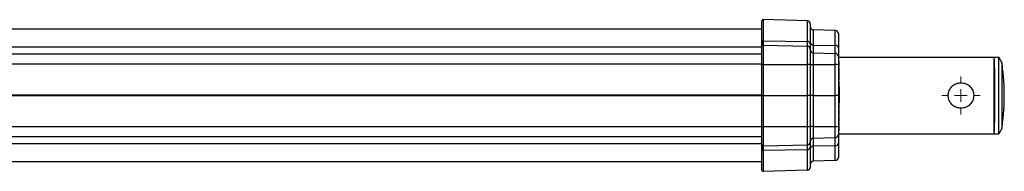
# Model space of a CAD drawing. Header units: millimetres. Extents: x 5 to 597, y 5 to 415.
# Tile 117 of 136: x 368 to 445, y 254 to 266. Entities that reach past the tile are written whole.
import ezdxf

# ---------------------------------------------------------------- set-up
doc = ezdxf.new("R2010")
doc.units = ezdxf.units.MM

# ---------------------------------------------------------------- blocks, each defined once
blk = doc.blocks.new('SW_CENTERMARKSYMBOL_4')
at = {"color": 0, "linetype": 'Continuous', "lineweight": 18}
for p, q in [((0, 1), (0, 1.5)), ((-1, 0), (-1.5, 0)), ((0, 0), (-0.5, 0)), ((0, 0), (0, 0.5)), ((0, 0), (0, -0.5)), ((0, 0), (0.5, 0)), ((1, 0), (1.5, 0)), ((0, -1), (0, -1.5))]:
    blk.add_line(p, q, dxfattribs=at)

msp = doc.modelspace()

# ---------------------------------------------------------------- linework, layer by layer
at = {"color": 7, "linetype": 'Continuous', "lineweight": 25}
for p, q in [((425.781, 264.5873), (425.781, 266.2135)), ((425.8836, 266.3135), (425.8836, 264.6595)), ((429.3472, 266.2228), (425.8836, 266.3135)), ((429.3472, 264.594), (429.3472, 266.2228)), ((425.781, 265.559), (348.781, 265.559)), ((429.581, 265.9829), (429.581, 264.4207)), ((429.8147, 265.5105), (429.8147, 264.32)), ((431.5375, 265.4654), (429.8147, 265.5105)), ((431.5375, 264.2853), (431.5375, 265.4654)), ((425.881, 264.3135), (425.881, 264.6595)), ((425.8836, 264.6595), (425.8836, 264.3135)), ((425.8836, 264.6595), (429.3472, 264.594)), ((431.781, 265.2155), (431.781, 264.0932)), ((425.781, 264.2135), (425.781, 264.5873)), ((425.781, 262.7971), (425.781, 264.2135)), ((425.8836, 264.3135), (425.8836, 262.7997)), ((425.8836, 264.3135), (429.3472, 264.2228)), ((429.3472, 264.2228), (429.3472, 264.594)), ((429.3472, 262.7974), (429.3472, 264.2228)), ((429.581, 264.4207), (429.581, 263.9829)), ((429.581, 263.9829), (429.581, 262.7911)), ((429.8147, 264.32), (429.8147, 263.7105)), ((429.8147, 264.32), (431.5375, 264.2853)), ((431.5375, 263.6654), (431.5375, 264.2853)), ((431.781, 264.0932), (431.781, 263.4228)), ((425.781, 263.609), (348.781, 263.609)), ((429.8147, 263.7105), (429.8147, 262.784)), ((429.8147, 263.7105), (431.5375, 263.6654)), ((431.5375, 262.7828), (431.5375, 263.6654)), ((431.781, 263.4228), (431.781, 263.4155)), ((431.781, 263.4155), (431.781, 262.7762)), ((431.781, 263.359), (443.981, 263.359)), ((443.981, 263.359), (444.35, 263.359)), ((443.981, 257.359), (443.981, 263.359)), ((444.35, 257.359), (444.35, 263.359)), ((444.581, 262.959), (444.35, 263.359)), ((425.781, 260.359), (425.781, 262.7971)), ((425.881, 262.7997), (425.881, 260.359)), ((425.8836, 262.7997), (425.881, 262.7997)), ((425.8836, 262.7997), (425.8836, 260.359)), ((425.8836, 262.7997), (429.3472, 262.7974)), ((429.3472, 260.359), (429.3472, 262.7974)), ((429.581, 262.7911), (429.581, 260.359)), ((429.8147, 262.784), (429.8147, 260.359)), ((429.8147, 262.784), (431.5375, 262.7828)), ((431.5375, 260.359), (431.5375, 262.7828)), ((431.841, 263.0419), (431.781, 263.0419)), ((431.841, 263.0374), (431.781, 263.0374)), ((431.841, 262.88), (431.781, 262.88)), ((431.781, 262.7762), (431.781, 260.359)), ((431.841, 262.7293), (431.781, 262.7293)), ((431.841, 262.6425), (431.781, 262.6425)), ((431.841, 262.547), (431.781, 262.547)), ((431.841, 262.3243), (431.781, 262.3243)), ((431.841, 262.6425), (431.841, 262.7293)), ((443.9955, 262.5304), (443.981, 262.5304)), ((443.9955, 260.8353), (443.9955, 262.5304)), ((444.581, 262.959), (444.581, 257.759)), ((431.841, 262.0956), (431.781, 262.0956)), ((431.841, 262.0261), (431.781, 262.0261)), ((431.841, 261.8251), (431.781, 261.8251)), ((431.841, 261.6875), (431.781, 261.6875)), ((431.841, 261.6007), (431.781, 261.6007)), ((431.841, 261.6007), (431.841, 261.6875)), ((444.6731, 262.2659), (444.674, 262.2559)), ((431.841, 261.5052), (431.781, 261.5052)), ((431.841, 261.2798), (431.781, 261.2798)), ((431.841, 261.1282), (431.781, 261.1282)), ((431.841, 261.0538), (431.781, 261.0538)), ((431.841, 261.1472), (431.841, 261.1445)), ((431.841, 261.0376), (431.841, 260.759)), ((443.9955, 260.8353), (443.9997, 260.8268)), ((425.781, 257.921), (425.781, 260.359)), ((425.881, 260.359), (425.881, 257.9184)), ((425.8836, 260.359), (425.8836, 257.9184)), ((425.8836, 260.359), (429.3472, 260.359)), ((429.3472, 257.9207), (429.3472, 260.359)), ((429.581, 260.359), (429.581, 257.927)), ((429.8147, 260.359), (429.8147, 257.9341)), ((429.8147, 260.359), (431.5375, 260.359)), ((431.5375, 257.9353), (431.5375, 260.359)), ((431.841, 260.759), (431.781, 260.759)), ((431.781, 260.359), (431.781, 257.9419)), ((431.841, 260.759), (431.841, 259.959)), ((431.841, 259.959), (431.781, 259.959)), ((431.841, 259.7593), (431.781, 259.7593)), ((431.841, 259.5296), (431.781, 259.5296)), ((431.841, 259.2938), (431.781, 259.2938)), ((431.841, 259.959), (431.841, 259.7943)), ((443.9997, 259.8913), (443.9955, 259.8828)), ((443.9955, 258.1877), (443.9955, 259.8828)), ((431.841, 259.2222), (431.781, 259.2222)), ((431.841, 259.1953), (431.781, 259.1953)), ((431.841, 259.0003), (431.781, 259.0003)), ((431.841, 258.8754), (431.781, 258.8754)), ((431.841, 258.8193), (431.781, 258.8193)), ((431.841, 258.8103), (431.781, 258.8103)), ((431.841, 258.7387), (431.781, 258.7387)), ((431.841, 258.5062), (431.781, 258.5062)), ((425.781, 256.5046), (425.781, 257.921)), ((425.881, 257.9184), (425.8836, 257.9184)), ((425.8836, 257.9184), (429.3472, 257.9207)), ((425.8836, 257.9184), (425.8836, 256.4046)), ((429.3472, 256.4953), (429.3472, 257.9207)), ((429.581, 257.927), (429.581, 256.7352)), ((429.8147, 257.9341), (431.5375, 257.9353)), ((429.8147, 257.9341), (429.8147, 257.0076)), ((431.5375, 257.0527), (431.5375, 257.9353)), ((431.841, 258.35), (431.781, 258.35)), ((431.841, 258.2732), (431.781, 258.2732)), ((431.841, 258.1747), (431.781, 258.1747)), ((431.841, 258.0852), (431.781, 258.0852)), ((431.841, 258.0135), (431.781, 258.0135)), ((431.841, 258.0046), (431.781, 258.0046)), ((431.781, 257.9419), (431.781, 257.3026)), ((431.841, 257.8039), (431.781, 257.8039)), ((431.841, 258.0852), (431.841, 258.1747)), ((443.9955, 258.1877), (443.981, 258.1877)), ((444.581, 257.759), (444.35, 257.359)), ((425.781, 257.109), (348.781, 257.109)), ((429.8147, 257.0076), (431.5375, 257.0527)), ((429.8147, 257.0076), (429.8147, 256.3981)), ((431.5375, 256.4327), (431.5375, 257.0527)), ((431.841, 257.5749), (431.781, 257.5749)), ((431.781, 257.359), (443.981, 257.359)), ((431.781, 257.3026), (431.781, 257.2953)), ((431.781, 257.2953), (431.781, 256.6249)), ((443.981, 257.359), (444.35, 257.359)), ((425.781, 256.1308), (425.781, 256.5046)), ((425.881, 256.0586), (425.881, 256.4046)), ((425.8836, 256.4046), (429.3472, 256.4953)), ((425.8836, 256.4046), (425.8836, 256.0586)), ((429.3472, 256.1241), (429.3472, 256.4953)), ((429.581, 256.7352), (429.581, 256.2974)), ((429.581, 256.2974), (429.581, 254.7352)), ((429.8147, 256.3981), (431.5375, 256.4327)), ((429.8147, 256.3981), (429.8147, 255.2076)), ((431.5375, 255.2527), (431.5375, 256.4327)), ((431.781, 256.6249), (431.781, 255.5026)), ((425.781, 254.5046), (425.781, 256.1308)), ((425.8836, 256.0586), (429.3472, 256.1241)), ((425.8836, 256.0586), (425.8836, 254.4046)), ((429.3472, 254.4953), (429.3472, 256.1241)), ((425.781, 255.159), (348.781, 255.159)), ((431.5375, 255.2527), (429.8147, 255.2076)), ((429.3472, 254.4953), (425.8836, 254.4046))]:
    msp.add_line(p, q, dxfattribs=at)
at = {"color": 8, "linetype": 'Continuous', "lineweight": 25}
for p, q in [((425.781, 264.1507), (348.781, 264.1507)), ((425.781, 262.83), (348.781, 262.83)), ((425.781, 260.3957), (348.781, 260.3957)), ((425.781, 260.3224), (348.781, 260.3224)), ((425.781, 257.8881), (348.781, 257.8881)), ((431.781, 257.2953), (431.7809, 257.298)), ((425.781, 256.5674), (348.781, 256.5674))]:
    msp.add_line(p, q, dxfattribs=at)
at = {"color": 7, "linetype": 'Continuous', "lineweight": 25}
for centre, radius, start, end in [((425.881, 266.2135), 0.1, 88.5, 180), ((429.341, 265.9829), 0.24, 0, 88.5), ((429.821, 265.7505), 0.24, 180, 268.5), ((431.531, 265.2155), 0.25, 0, 88.5), ((425.869, 264.5707), 0.0896, 82.327842, 169.347464), ((425.881, 264.5211), 0.1384, 88.916602, 90.000035), ((425.881, 264.2135), 0.1, 90, 180), ((425.881, 264.2135), 0.1, 88.5, 90), ((429.3714, 264.3823), 0.213, 10.372212, 96.522655), ((429.341, 263.9829), 0.24, 0, 88.5), ((429.7949, 264.5353), 0.2162, 188.186546, 275.245422), ((429.821, 263.9505), 0.24, 180, 268.5), ((431.5581, 264.0611), 0.2252, 8.186546, 95.245422), ((431.531, 263.4155), 0.25, 0, 88.5), ((425.856, 261.8427), 0.9573, 88.504613, 94.494359), ((429.4046, 260.5809), 2.2172, 85.438443, 91.483063), ((429.7573, 265.0004), 2.2172, 265.438443, 271.483063), ((431.5973, 260.474), 2.3096, 85.438443, 91.483063), ((427.781, 260.359), 17, 6.521927, 8.797411), ((427.781, 260.359), 17, 0, 3.664002), ((427.781, 260.359), 17, 356.335998, 0), ((425.856, 258.8754), 0.9573, 265.505641, 271.495387), ((429.4046, 260.1372), 2.2172, 268.516937, 274.561557), ((429.7573, 255.7177), 2.2172, 88.516937, 94.561557), ((431.5973, 260.2441), 2.3096, 268.516937, 274.561557), ((427.781, 260.359), 17, 351.202589, 353.478073), ((429.821, 256.7676), 0.24, 91.5, 180), ((431.531, 257.3026), 0.25, 271.5, 0), ((425.881, 256.5046), 0.1, 180, 270), ((425.881, 256.5046), 0.1, 270, 271.5), ((429.341, 256.7352), 0.24, 271.5, 0), ((429.3714, 256.3358), 0.213, 263.477345, 349.627788), ((429.7949, 256.1828), 0.2162, 84.754578, 171.813454), ((431.5581, 256.657), 0.2252, 264.754578, 351.813454), ((425.869, 256.1474), 0.0896, 190.652536, 277.672158), ((425.881, 256.197), 0.1384, 269.999965, 271.083398), ((431.531, 255.5026), 0.25, 271.5, 0), ((429.341, 254.7352), 0.24, 271.5, 0), ((429.821, 254.9676), 0.24, 91.5, 180), ((425.881, 254.5046), 0.1, 180, 271.5)]:
    msp.add_arc(centre, radius, start, end, dxfattribs=at)
for points in [[(443.9895, 263.1937), (443.9881, 263.2418), (443.9853, 263.338), (443.9824, 263.352), (443.981, 263.359)], [(425.881, 260.359), (425.8818, 260.359), (425.8827, 260.359), (425.8836, 260.359)], [(443.981, 257.359), (443.9824, 257.3661), (443.9853, 257.3801), (443.9881, 257.4763), (443.9895, 257.5243)]]:
    msp.add_open_spline(points, degree=3, dxfattribs=at)
for points, knots in [([(443.9895, 263.1937), (443.9908, 263.1377), (443.9932, 263.0289), (443.9958, 262.8333), (443.9977, 262.6634), (443.999, 262.5319), (444.0002, 262.3961), (444.0019, 262.1689), (444.0039, 261.8279), (444.0058, 261.3534), (444.0069, 260.8597), (444.0073, 260.359), (444.0069, 259.8584), (444.006, 259.4489), (444.0049, 259.131), (444.0039, 258.898), (444.0027, 258.6737), (444.0004, 258.3252), (443.9972, 257.9861), (443.9932, 257.6893), (443.9908, 257.5805), (443.9895, 257.5243)], [0, 0, 0, 0, 0.06147403, 0.11924764, 0.1467623, 0.17334986, 0.19901029, 0.22374356, 0.29493826, 0.36472412, 0.43310105, 0.50006897, 0.56703611, 0.63541278, 0.67016172, 0.705264, 0.74071963, 0.77652861, 0.88075179, 0.93852554, 1, 1, 1, 1]), ([(431.841, 262.88), (431.841, 262.8891), (431.841, 262.8981), (431.841, 262.9161), (431.841, 262.9249), (431.841, 262.951), (431.841, 262.9678), (431.841, 262.998), (431.841, 263.0103), (431.841, 263.0236), (431.841, 263.0273), (431.841, 263.0333), (431.841, 263.0354), (431.841, 263.0374)], [0, 0, 0, 0, 0.125, 0.125, 0.25, 0.25, 0.5, 0.5, 0.75, 0.75, 0.875, 0.875, 1, 1, 1, 1]), ([(431.841, 262.7293), (431.841, 262.738), (431.841, 262.7471), (431.841, 262.7689), (431.841, 262.7811), (431.841, 262.8074), (431.841, 262.8216), (431.841, 262.8505), (431.841, 262.8653), (431.841, 262.88)], [0, 0, 0, 0, 0.25, 0.25, 0.5, 0.5, 0.75, 0.75, 1, 1, 1, 1]), ([(431.841, 262.3243), (431.841, 262.3402), (431.841, 262.3562), (431.841, 262.3875), (431.841, 262.4029), (431.841, 262.4465), (431.841, 262.4724), (431.841, 262.513), (431.841, 262.527), (431.841, 262.5396), (431.841, 262.5425), (431.841, 262.5463), (431.841, 262.5468), (431.841, 262.547)], [0, 0, 0, 0, 0.125, 0.125, 0.25, 0.25, 0.5, 0.5, 0.75, 0.75, 0.875, 0.875, 1, 1, 1, 1]), ([(431.841, 262.0956), (431.841, 262.0958), (431.841, 262.0963), (431.841, 262.1002), (431.841, 262.1032), (431.841, 262.1161), (431.841, 262.1307), (431.841, 262.1725), (431.841, 262.199), (431.841, 262.2439), (431.841, 262.2596), (431.841, 262.2916), (431.841, 262.308), (431.841, 262.3243)], [0, 0, 0, 0, 0.125, 0.125, 0.25, 0.25, 0.5, 0.5, 0.75, 0.75, 0.875, 0.875, 1, 1, 1, 1]), ([(431.841, 261.8251), (431.841, 261.8402), (431.841, 261.8553), (431.841, 261.8848), (431.841, 261.899), (431.841, 261.9394), (431.841, 261.9624), (431.841, 261.9965), (431.841, 262.0079), (431.841, 262.019), (431.841, 262.0217), (431.841, 262.0253), (431.841, 262.0258), (431.841, 262.0261)], [0, 0, 0, 0, 0.125, 0.125, 0.25, 0.25, 0.5, 0.5, 0.75, 0.75, 0.875, 0.875, 1, 1, 1, 1]), ([(431.841, 261.6875), (431.841, 261.6952), (431.841, 261.703), (431.841, 261.7215), (431.841, 261.7321), (431.841, 261.7556), (431.841, 261.7688), (431.841, 261.7964), (431.841, 261.8108), (431.841, 261.8251)], [0, 0, 0, 0, 0.25, 0.25, 0.5, 0.5, 0.75, 0.75, 1, 1, 1, 1]), ([(444.6804, 262.1843), (444.6774, 262.2179), (444.672, 262.2778), (444.6713, 262.2863), (444.671, 262.29)], [0, 0, 0, 0, 0.5595074, 1, 1, 1, 1]), ([(444.7462, 261.4454), (444.7459, 261.4492), (444.7452, 261.4567), (444.74, 261.5158), (444.7321, 261.604), (444.7221, 261.7166), (444.7108, 261.8427), (444.6994, 261.9706), (444.6887, 262.0914), (444.6831, 262.1533), (444.6804, 262.1843)], [0, 0, 0, 0, 0.124971, 0.2502337, 0.3752038, 0.5001671, 0.6251505, 0.750132, 0.8750888, 1, 1, 1, 1]), ([(431.841, 261.2798), (431.841, 261.2956), (431.841, 261.3114), (431.841, 261.3424), (431.841, 261.3577), (431.841, 261.4014), (431.841, 261.4274), (431.841, 261.4689), (431.841, 261.4839), (431.841, 261.4974), (431.841, 261.5004), (431.841, 261.5044), (431.841, 261.505), (431.841, 261.5052)], [0, 0, 0, 0, 0.125, 0.125, 0.25, 0.25, 0.5, 0.5, 0.75, 0.75, 0.875, 0.875, 1, 1, 1, 1]), ([(431.841, 261.1282), (431.841, 261.1388), (431.841, 261.1497), (431.841, 261.1734), (431.841, 261.1859), (431.841, 261.2118), (431.841, 261.2252), (431.841, 261.2523), (431.841, 261.266), (431.841, 261.2798)], [0, 0, 0, 0, 0.25, 0.25, 0.5, 0.5, 0.75, 0.75, 1, 1, 1, 1]), ([(431.841, 261.0538), (431.841, 261.0542), (431.841, 261.0548), (431.841, 261.0596), (431.841, 261.0635), (431.841, 261.0749), (431.841, 261.0826), (431.841, 261.0974), (431.841, 261.1028), (431.841, 261.1148), (431.841, 261.1215), (431.841, 261.1282)], [0, 0, 0, 0, 0.25, 0.25, 0.5, 0.5, 0.75, 0.75, 0.875, 0.875, 1, 1, 1, 1]), ([(440.381, 260.359), (440.3848, 260.4249), (440.3924, 260.5569), (440.4719, 260.8086), (440.6556, 261.0846), (440.9318, 261.2692), (441.183, 261.3459), (441.3809, 261.3656), (441.5786, 261.346), (441.8304, 261.2691), (442.1067, 261.0844), (442.2901, 260.8082), (442.3695, 260.5568), (442.3772, 260.4251), (442.381, 260.359)], [0, 0, 0, 0, 0.062591, 0.1253854, 0.2500968, 0.3747012, 0.4374346, 0.4998456, 0.5626609, 0.6252369, 0.7501662, 0.8748492, 0.937273, 1, 1, 1, 1]), ([(443.9997, 260.8268), (443.9991, 260.7998), (443.9984, 260.7704), (443.9824, 260.7468), (443.981, 260.7447)], [0, 0, 0, 0, 0.9136177, 1, 1, 1, 1]), ([(443.9997, 260.8268), (444, 260.6518), (444.0004, 260.3394), (443.9999, 260.0282), (443.9997, 259.8913)], [0, 0, 0, 0, 0.5599999, 1, 1, 1, 1]), ([(425.781, 260.359), (425.781, 260.359), (425.7831, 260.359), (425.7929, 260.359), (425.8005, 260.359), (425.82, 260.359), (425.8318, 260.359), (425.8565, 260.359), (425.8692, 260.359), (425.881, 260.359)], [0, 0, 0, 0, 0.25, 0.25, 0.5, 0.5, 0.75, 0.75, 1, 1, 1, 1]), ([(429.581, 260.359), (429.581, 260.359), (429.576, 260.359), (429.5533, 260.359), (429.5356, 260.359), (429.4902, 260.359), (429.4627, 260.359), (429.405, 260.359), (429.3752, 260.359), (429.3472, 260.359)], [0, 0, 0, 0, 0.25, 0.25, 0.5, 0.5, 0.75, 0.75, 1, 1, 1, 1]), ([(429.8147, 260.359), (429.7868, 260.359), (429.7569, 260.359), (429.6993, 260.359), (429.6718, 260.359), (429.6264, 260.359), (429.6086, 260.359), (429.586, 260.359), (429.581, 260.359), (429.581, 260.359)], [0, 0, 0, 0, 0.25, 0.25, 0.5, 0.5, 0.75, 0.75, 1, 1, 1, 1]), ([(431.781, 260.359), (431.781, 260.359), (431.7757, 260.359), (431.7521, 260.359), (431.7337, 260.359), (431.6864, 260.359), (431.6577, 260.359), (431.5977, 260.359), (431.5666, 260.359), (431.5375, 260.359)], [0, 0, 0, 0, 0.25, 0.25, 0.5, 0.5, 0.75, 0.75, 1, 1, 1, 1]), ([(442.381, 260.359), (442.3772, 260.2931), (442.3696, 260.1613), (442.2901, 259.9096), (442.1065, 259.6335), (441.8302, 259.4489), (441.5788, 259.3722), (441.3812, 259.3525), (441.1833, 259.3722), (440.9318, 259.4488), (440.6555, 259.6335), (440.4719, 259.9096), (440.3924, 260.1612), (440.3848, 260.2932), (440.381, 260.359)], [0, 0, 0, 0, 0.0626777, 0.1252215, 0.2500105, 0.3748039, 0.4372576, 0.5000359, 0.5624854, 0.6252847, 0.7499885, 0.8746297, 0.9374135, 1, 1, 1, 1]), ([(431.841, 259.5296), (431.841, 259.5461), (431.841, 259.5625), (431.841, 259.5948), (431.841, 259.6107), (431.841, 259.6557), (431.841, 259.6824), (431.841, 259.7243), (431.841, 259.7387), (431.841, 259.7516), (431.841, 259.7546), (431.841, 259.7586), (431.841, 259.7591), (431.841, 259.7593)], [0, 0, 0, 0, 0.125, 0.125, 0.25, 0.25, 0.5, 0.5, 0.75, 0.75, 0.875, 0.875, 1, 1, 1, 1]), ([(431.841, 259.2938), (431.841, 259.294), (431.841, 259.2945), (431.841, 259.2985), (431.841, 259.3017), (431.841, 259.3149), (431.841, 259.33), (431.841, 259.3731), (431.841, 259.4005), (431.841, 259.4467), (431.841, 259.4629), (431.841, 259.496), (431.841, 259.5128), (431.841, 259.5296)], [0, 0, 0, 0, 0.125, 0.125, 0.25, 0.25, 0.5, 0.5, 0.75, 0.75, 0.875, 0.875, 1, 1, 1, 1]), ([(443.981, 259.9734), (443.9823, 259.9714), (443.9984, 259.9478), (443.9991, 259.9183), (443.9997, 259.8913)], [0, 0, 0, 0, 0.0847636, 1, 1, 1, 1]), ([(443.981, 259.9542), (443.9823, 259.952), (443.9945, 259.9308), (443.995, 259.9055), (443.9955, 259.8828)], [0, 0, 0, 0, 0.10449, 1, 1, 1, 1]), ([(444.6804, 258.5338), (444.6831, 258.5648), (444.6887, 258.6267), (444.6994, 258.7474), (444.7108, 258.8753), (444.7221, 259.0015), (444.7321, 259.1142), (444.74, 259.2024), (444.7452, 259.2614), (444.7459, 259.2689), (444.7462, 259.2727)], [0, 0, 0, 0, 0.1248726, 0.2498136, 0.3748121, 0.4998486, 0.624904, 0.7499585, 0.8749947, 1, 1, 1, 1]), ([(444.7462, 259.2727), (444.7461, 259.2715), (444.746, 259.2703), (444.744, 259.2479), (444.7438, 259.245)], [0, 0, 0, 0, 0.8675961, 1, 1, 1, 1]), ([(431.841, 259.0003), (431.841, 259.0228), (431.841, 259.0453), (431.841, 259.0891), (431.841, 259.1105), (431.841, 259.1491), (431.841, 259.1653), (431.841, 259.1861), (431.841, 259.1913), (431.841, 259.1953)], [0, 0, 0, 0, 0.25, 0.25, 0.5, 0.5, 0.75, 0.75, 1, 1, 1, 1]), ([(431.841, 258.8754), (431.841, 258.8844), (431.841, 258.8938), (431.841, 258.914), (431.841, 258.9245), (431.841, 258.9562), (431.841, 258.9783), (431.841, 259.0003)], [0, 0, 0, 0, 0.25, 0.25, 0.5, 0.5, 1, 1, 1, 1]), ([(431.841, 258.8193), (431.841, 258.8197), (431.841, 258.8205), (431.841, 258.8253), (431.841, 258.829), (431.841, 258.8388), (431.841, 258.8448), (431.841, 258.8587), (431.841, 258.8668), (431.841, 258.8754)], [0, 0, 0, 0, 0.25, 0.25, 0.5, 0.5, 0.75, 0.75, 1, 1, 1, 1]), ([(431.841, 258.5062), (431.841, 258.5225), (431.841, 258.5388), (431.841, 258.5709), (431.841, 258.5866), (431.841, 258.6316), (431.841, 258.6585), (431.841, 258.7013), (431.841, 258.7167), (431.841, 258.7306), (431.841, 258.7337), (431.841, 258.7379), (431.841, 258.7384), (431.841, 258.7387)], [0, 0, 0, 0, 0.125, 0.125, 0.25, 0.25, 0.5, 0.5, 0.75, 0.75, 0.875, 0.875, 1, 1, 1, 1]), ([(431.841, 258.35), (431.841, 258.3609), (431.841, 258.3721), (431.841, 258.3966), (431.841, 258.4094), (431.841, 258.4361), (431.841, 258.4499), (431.841, 258.4779), (431.841, 258.4921), (431.841, 258.5062)], [0, 0, 0, 0, 0.25, 0.25, 0.5, 0.5, 0.75, 0.75, 1, 1, 1, 1]), ([(444.671, 258.4281), (444.6715, 258.4342), (444.6725, 258.445), (444.678, 258.5066), (444.6804, 258.5338)], [0, 0, 0, 0, 0.55887745, 1, 1, 1, 1]), ([(431.841, 258.2732), (431.841, 258.2736), (431.841, 258.2742), (431.841, 258.2792), (431.841, 258.2831), (431.841, 258.295), (431.841, 258.3029), (431.841, 258.3181), (431.841, 258.3237), (431.841, 258.3361), (431.841, 258.343), (431.841, 258.35)], [0, 0, 0, 0, 0.25, 0.25, 0.5, 0.5, 0.75, 0.75, 0.875, 0.875, 1, 1, 1, 1]), ([(431.841, 257.8039), (431.841, 257.8274), (431.841, 257.8511), (431.841, 257.8964), (431.841, 257.9179), (431.841, 257.9549), (431.841, 257.9702), (431.841, 257.993), (431.841, 257.9998), (431.841, 258.0046)], [0, 0, 0, 0, 0.25, 0.25, 0.5, 0.5, 0.75, 0.75, 1, 1, 1, 1]), ([(431.841, 257.5749), (431.841, 257.5752), (431.841, 257.5779), (431.841, 257.5949), (431.841, 257.6079), (431.841, 257.6384), (431.841, 257.6504), (431.841, 257.6771), (431.841, 257.6918), (431.841, 257.7223), (431.841, 257.7382), (431.841, 257.7707), (431.841, 257.7873), (431.841, 257.8039)], [0, 0, 0, 0, 0.25, 0.25, 0.5, 0.5, 0.625, 0.625, 0.75, 0.75, 0.875, 0.875, 1, 1, 1, 1])]:
    msp.add_open_spline(points, degree=3, knots=knots, dxfattribs=at)

# ---------------------------------------------------------------- block references
at = {"color": 7, "linetype": 'Continuous', "lineweight": 18}
msp.add_blockref('SW_CENTERMARKSYMBOL_4', (441.381, 260.359), dxfattribs=at)

doc.saveas('drawing.dxf')
